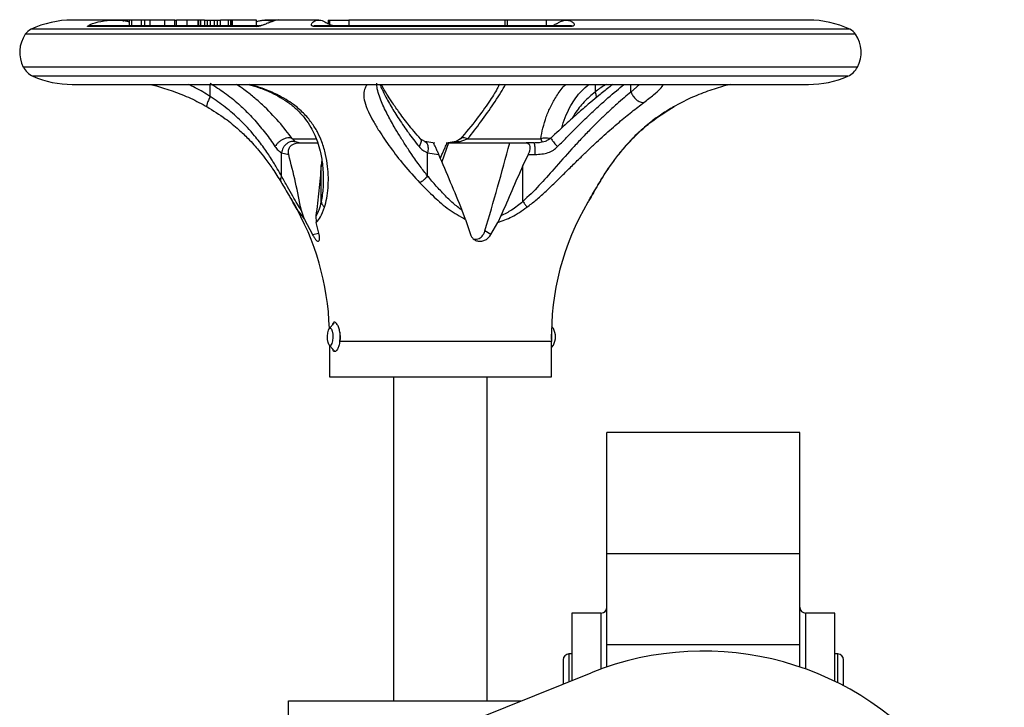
# Model space of a CAD drawing. Header units: millimetres. Extents: x 181 to 1242, y 71 to 1037.
# Tile 3 of 30: x 507 to 676, y 201 to 319. Entities that reach past the tile are written whole.
import ezdxf

# ---------------------------------------------------------------- set-up
doc = ezdxf.new("R2010")
doc.units = ezdxf.units.MM

msp = doc.modelspace()

# ---------------------------------------------------------------- linework, layer by layer
at = {"color": 7, "linetype": 'Continuous', "lineweight": 25}
for p, q in [((523.54, 319.02), (516.34, 319.02)), ((525.1, 319.02), (523.54, 319.02)), ((525.1, 318.8), (525.1, 319.02)), ((525.77, 319.02), (525.1, 319.02)), ((525.77, 318.83), (525.77, 319.02)), ((526.15, 319.02), (525.77, 319.02)), ((526.15, 318.02), (526.15, 319.02)), ((526.54, 319.02), (526.15, 319.02)), ((526.54, 318.02), (526.54, 319.02)), ((528.16, 319.02), (526.54, 319.02)), ((528.16, 318.02), (528.16, 319.02)), ((528.74, 319.02), (528.16, 319.02)), ((529.65, 319.02), (528.74, 319.02)), ((528.74, 318.02), (528.74, 319.02)), ((529.65, 318.02), (529.65, 319.02)), ((532.2, 319.02), (529.65, 319.02)), ((532.2, 318.02), (532.2, 319.02)), ((533.87, 319.02), (532.2, 319.02)), ((533.87, 318.02), (533.87, 319.02)), ((533.87, 319.02), (534.15, 319.02)), ((533.87, 318.02), (533.87, 319.02)), ((533.87, 319.02), (533.87, 319.02)), ((534.15, 318.02), (534.15, 319.02)), ((535.98, 319.02), (534.15, 319.02)), ((535.98, 318.02), (535.98, 319.02)), ((537.87, 319.02), (535.98, 319.02)), ((537.87, 318.02), (537.87, 319.02)), ((538.01, 319.02), (537.87, 319.02)), ((538.01, 318.02), (538.01, 319.02)), ((538.33, 319.02), (538.01, 319.02)), ((538.33, 318.02), (538.33, 319.02)), ((538.98, 319.02), (538.33, 319.02)), ((538.98, 319.02), (538.98, 318.02)), ((538.98, 319.02), (539.47, 319.02)), ((539.47, 318.02), (539.47, 319.02)), ((539.47, 319.02), (539.98, 319.02)), ((539.98, 318.02), (539.98, 319.02)), ((539.98, 319.02), (540.67, 319.02)), ((540.67, 318.02), (540.67, 319.02)), ((540.67, 319.02), (541.19, 319.02)), ((541.19, 318.02), (541.19, 319.02)), ((541.19, 319.02), (541.72, 319.02)), ((541.72, 318.02), (541.72, 319.02)), ((543.08, 319.02), (541.72, 319.02)), ((543.08, 318.02), (543.08, 319.02)), ((543.45, 319.02), (543.08, 319.02)), ((543.45, 318.02), (543.45, 319.02)), ((543.65, 319.02), (543.45, 319.02)), ((543.65, 318.02), (543.65, 319.02)), ((543.68, 319.02), (543.65, 319.02)), ((543.68, 318.02), (543.68, 319.02)), ((543.77, 319.02), (543.68, 319.02)), ((547.89, 319.02), (543.77, 319.02)), ((543.77, 318.02), (543.77, 319.02)), ((547.89, 318.02), (547.89, 319.02)), ((551.92, 319.02), (549.31, 319.02)), ((558.54, 319.02), (551.92, 319.02)), ((560.11, 319.02), (560.11, 318.42)), ((560.11, 319.02), (560.44, 319.02)), ((560.44, 318.28), (560.44, 319.02)), ((560.44, 319.02), (563.69, 319.02)), ((563.69, 319.02), (563.69, 318.02)), ((590.34, 319.02), (563.69, 319.02)), ((590.34, 319.02), (590.34, 318.02)), ((590.78, 319.02), (590.34, 319.02)), ((590.78, 319.02), (590.78, 318.02)), ((597.42, 319.02), (590.78, 319.02)), ((600.89, 319.02), (597.42, 319.02)), ((597.42, 319.02), (597.42, 318.02)), ((642.34, 319.02), (600.89, 319.02)), ((519.46, 318.02), (519, 317.93)), ((547.94, 317.93), (519, 317.93)), ((548.18, 318.02), (519.46, 318.02)), ((547.94, 317.93), (548.18, 318.02)), ((548.19, 318.03), (548.17, 318.02)), ((548.19, 318.02), (548.3, 318.02)), ((557.75, 318.02), (557.64, 317.96)), ((601.86, 317.96), (557.64, 317.96)), ((601.75, 318.02), (557.75, 318.02)), ((601.86, 317.96), (601.75, 318.02)), ((516.34, 308.02), (642.34, 308.02)), ((539.38, 304.25), (539.45, 304.19)), ((554.56, 298.18), (554.05, 298.7)), ((576.67, 298.23), (575.9, 298.71)), ((582.78, 298.71), (582.01, 298.23)), ((582.56, 298.18), (584, 298.7)), ((584, 298.7), (596.51, 298.7)), ((555.16, 298.02), (555.02, 298.06)), ((555.16, 298.02), (558.34, 298.02)), ((578.37, 297.98), (576.65, 298.24)), ((580.71, 298.02), (579.59, 294.8)), ((582.03, 298.24), (580.32, 297.98)), ((580.54, 298.02), (582.56, 298.18)), ((580.54, 298.02), (580.71, 298.02)), ((580.71, 298.02), (591.22, 298.02)), ((591.22, 298.02), (594.04, 298.02)), ((595.41, 298.02), (594.04, 298.02)), ((595.44, 297.94), (595.41, 298.02)), ((595.76, 298.02), (595.58, 298.02)), ((552.14, 292.35), (552.14, 296.34)), ((552.14, 296.34), (553.38, 296.03)), ((559.02, 295.12), (558.94, 294.13)), ((577.15, 292.35), (577.15, 296.34)), ((577.15, 296.34), (579.07, 296.03)), ((579.34, 295.39), (579.61, 296.03)), ((594.34, 296.02), (593.46, 294.13)), ((594.34, 296.02), (595.57, 296.02)), ((558.94, 287.98), (558.94, 294.13)), ((593.46, 287.98), (593.46, 294.13)), ((556.09, 284.92), (555.54, 286.45)), ((583.66, 284.92), (583.08, 286.45)), ((556.09, 284.92), (557.46, 282.34)), ((558.04, 285.54), (558.1, 284.41)), ((583.66, 284.92), (584.48, 282.34)), ((589.7, 285.54), (589.14, 284.41)), ((558.59, 282.34), (558.1, 284.41)), ((587.98, 282.34), (589.14, 284.41)), ((587.98, 282.34), (586.96, 283)), ((561.17, 267.2), (560.32, 266.26)), ((598.68, 266.26), (598.36, 266.61)), ((562.18, 264.62), (562.15, 264.04)), ((560.32, 263.42), (561.04, 262.61)), ((560.34, 263.39), (560.34, 258.02)), ((598.34, 264.06), (562.13, 264.06)), ((598.34, 258.02), (598.34, 264.06)), ((598.34, 263.04), (598.68, 263.42)), ((560.34, 258.02), (570.69, 258.02)), ((570.69, 258.02), (598.34, 258.02)), ((571.34, 258.02), (571.34, 202.58)), ((587.34, 202.58), (587.34, 258.02)), ((640.84, 248.49), (607.84, 248.49)), ((607.84, 227.75), (607.84, 248.49)), ((640.84, 227.75), (640.84, 248.49)), ((607.84, 227.75), (640.84, 227.75)), ((607.84, 212.22), (607.84, 227.75)), ((640.84, 212.22), (640.84, 227.75)), ((606.84, 217.58), (601.84, 217.58)), ((601.84, 217.58), (601.84, 206.04)), ((646.84, 217.58), (641.84, 217.58)), ((646.84, 205.9), (646.84, 217.58)), ((607.84, 212.22), (640.84, 212.22)), ((607.84, 208.36), (607.84, 212.22)), ((640.84, 208.36), (640.84, 212.22)), ((600.34, 209.58), (600.34, 205.44)), ((601.84, 210.58), (601.34, 210.58)), ((647.34, 210.58), (646.84, 210.58)), ((648.34, 205.14), (648.34, 209.58)), ((553.34, 186.58), (605.16, 207.37)), ((553.34, 186.58), (553.34, 202.58)), ((553.34, 202.58), (593.21, 202.58))]:
    msp.add_line(p, q, dxfattribs=at)
at = {"color": 8, "linetype": 'Continuous', "lineweight": 25}
for p, q in [((649.4, 317.46), (509.29, 317.46)), ((650.4, 316.61), (508.28, 316.61)), ((650.72, 310.99), (507.96, 310.99)), ((649.08, 309.44), (509.61, 309.44)), ((539.96, 305.93), (539.96, 308.02)), ((605.82, 308.02), (605.82, 306.72)), ((613.4, 308.02), (611.95, 306.72)), ((611.95, 306.72), (611.95, 308.02)), ((554.05, 298.7), (557.97, 298.7)), ((555.02, 298.06), (554.56, 298.18)), ((557.46, 282.34), (558.54, 282.55)), ((606.84, 208.01), (606.84, 217.58)), ((641.84, 217.58), (641.84, 208.01)), ((601.34, 210.58), (601.34, 205.84)), ((647.34, 205.65), (647.34, 210.58))]:
    msp.add_line(p, q, dxfattribs=at)
at = {"color": 7, "linetype": 'Continuous', "lineweight": 25, "flags": 128}
for points in [[(560.93, 264.71), (560.88, 264.15), (560.76, 263.69), (560.61, 263.41), (560.43, 263.34), (560.25, 263.51), (560.11, 263.87), (560.03, 264.39), (560.01, 264.97), (560.06, 265.53), (560.17, 265.99), (560.33, 266.27), (560.51, 266.33), (560.68, 266.17), (560.82, 265.8), (560.91, 265.29), (560.93, 264.71)], [(562.14, 265.7), (562.15, 265.59), (562.18, 264.62)], [(598.33, 264.41), (598.34, 264.62), (598.33, 265.31)], [(561.42, 262.34), (561.35, 262.35), (561.17, 262.47)]]:
    msp.add_lwpolyline(points, dxfattribs=at)
at = {"color": 7, "linetype": 'Continuous', "lineweight": 25}
for centre, radius, start, end in [((516.34, 302.34), 16.69, 90, 115.0119), ((642.34, 302.34), 16.69, 64.9881, 90), ((510.33, 315.22), 2.47, 115.0119, 145.9341), ((648.35, 315.22), 2.47, 34.0659, 64.9881), ((512.84, 313.52), 5.5, 145.9341, 207.4942), ((645.84, 313.52), 5.5, 332.5058, 34.0659), ((510.98, 312.56), 3.4, 207.4942, 246.1938), ((647.7, 312.56), 3.4, 293.8062, 332.5058), ((516.34, 324.71), 16.69, 246.1938, 270), ((642.34, 324.71), 16.69, 270, 293.8062), ((515.31, 264.98), 45.04, 1.6436, 30.5208), ((643.37, 264.98), 45.04, 149.4627, 181.1782), ((596.12, 264.84), 2.92, 330.966, 29.034), ((606.84, 218.58), 1, 270, 0), ((641.84, 218.58), 1, 180, 270), ((624.34, 159.58), 51.5, 248.1346, 111.8654), ((601.34, 209.58), 1, 90, 180), ((647.34, 209.58), 1, 0, 90)]:
    msp.add_arc(centre, radius, start, end, dxfattribs=at)
for points, knots in [([(519, 317.93), (518.97, 317.93), (518.92, 317.93), (518.93, 317.98), (519.06, 318.09), (519.73, 318.44), (521.25, 318.88), (523.4, 319.08), (525.05, 318.98), (525.99, 318.79), (526.15, 318.76)], [0, 0, 0, 0, 0.020504, 0.040999, 0.078434, 0.155937, 0.408764, 0.67252, 0.943647, 1, 1, 1, 1]), ([(547.89, 318.77), (547.96, 318.8), (548.24, 318.9), (548.7, 318.99), (549.3, 319.04), (549.85, 319), (550.3, 318.91), (550.53, 318.83), (550.61, 318.8)], [0, 0, 0, 0, 0.07188, 0.290736, 0.509437, 0.725376, 0.901056, 1, 1, 1, 1]), ([(552, 319.02), (551.99, 319.02), (551.63, 319.1), (551, 318.93), (550.18, 318.66), (549.59, 318.42), (549.09, 318.22), (548.64, 318.06), (548.35, 317.98), (548.11, 317.93), (547.99, 317.93), (547.94, 317.93)], [0, 0, 0, 0, 0.003051, 0.385104, 0.568944, 0.697636, 0.837419, 0.891167, 0.945295, 0.975902, 1, 1, 1, 1]), ([(557.64, 317.96), (557.6, 317.96), (557.52, 317.97), (557.41, 318), (557.29, 318.07), (557.2, 318.33), (557.52, 318.76), (558.26, 319.07), (558.95, 319.02), (559.51, 318.77), (559.85, 318.57), (560.05, 318.45), (560.12, 318.42)], [0, 0, 0, 0, 0.012064, 0.024107, 0.046681, 0.094095, 0.256174, 0.49852, 0.747514, 0.875427, 0.963229, 1, 1, 1, 1]), ([(599.21, 318.39), (599.37, 318.48), (599.7, 318.67), (600.08, 318.86), (600.48, 318.99), (600.88, 319.04), (601.26, 319), (601.6, 318.89), (601.88, 318.74), (602.09, 318.56), (602.21, 318.39), (602.25, 318.25), (602.23, 318.13), (602.17, 318.04), (602.05, 317.98), (601.95, 317.96), (601.89, 317.96), (601.86, 317.96)], [0, 0, 0, 0, 0.097512, 0.1990162, 0.2993535, 0.4233475, 0.5330619, 0.6210944, 0.7100225, 0.7896897, 0.8550443, 0.8942823, 0.927505, 0.9637207, 0.9818138, 0.9909386, 1, 1, 1, 1]), ([(519.25, 317.98), (519.25, 317.98), (519.26, 317.99), (519.31, 318), (519.35, 318), (519.39, 318.01)], [0, 0, 0, 0, 0.245598, 0.491752, 1, 1, 1, 1]), ([(549.22, 318.27), (549.03, 318.2), (548.72, 318.08), (548.41, 318.04), (548.3, 318.02)], [0, 0, 0, 0, 0.617201, 1, 1, 1, 1]), ([(557.71, 318), (557.71, 318), (557.7, 318), (557.69, 318.01), (557.69, 318.01), (557.69, 318.01)], [0, 0, 0, 0, 0.270053, 0.545384, 1, 1, 1, 1]), ([(561.22, 318.03), (561.21, 318.02), (561.17, 318.02), (561.05, 318.04), (560.65, 318.13), (560.33, 318.3), (560.09, 318.43)], [0, 0, 0, 0, 0.011985, 0.095128, 0.296011, 1, 1, 1, 1]), ([(599.22, 318.4), (599.03, 318.3), (598.73, 318.13), (598.39, 318.06), (598.26, 318.02)], [0, 0, 0, 0, 0.617095, 1, 1, 1, 1]), ([(529.71, 308.02), (530.05, 307.94), (531.25, 307.65), (533.62, 306.88), (536.61, 305.71), (538.5, 304.7), (539.45, 304.19)], [0, 0, 0, 0, 0.1169638, 0.4080682, 0.7037004, 1, 1, 1, 1]), ([(539.96, 308.21), (540.79, 307.68), (542.5, 306.59), (544.68, 304.81), (546.35, 303.22), (547.58, 301.9), (548.53, 300.79), (549.42, 299.67), (550.26, 298.53), (550.77, 297.77), (551.03, 297.38)], [0, 0, 0, 0, 0.1772898, 0.3627158, 0.5201773, 0.6156232, 0.7116124, 0.8076531, 0.9028208, 1, 1, 1, 1]), ([(546.44, 308.02), (547.03, 307.86), (548.43, 307.47), (550.25, 306.7), (552, 305.8), (553.49, 304.83), (554.92, 303.63), (556.17, 302.24), (557.14, 300.78), (557.82, 299.43), (558.35, 298.07), (558.82, 296.44), (559.23, 294.25), (559.27, 292.57), (559.3, 291.64)], [0, 0, 0, 0, 0.063012, 0.149601, 0.217901, 0.290332, 0.371827, 0.464741, 0.55215, 0.624256, 0.683725, 0.761771, 0.867289, 1, 1, 1, 1]), ([(575.91, 298.71), (575.18, 299.56), (573.83, 301.15), (572.25, 303.27), (571.04, 305), (570.1, 306.47), (569.49, 307.47), (569.28, 307.95), (569.25, 308.02)], [0, 0, 0, 0, 0.245399, 0.455481, 0.630672, 0.779027, 0.963398, 1, 1, 1, 1]), ([(589.44, 308.08), (589.32, 307.83), (588.9, 306.93), (587.61, 304.93), (585.55, 302.01), (583.69, 299.8), (582.72, 298.64)], [0, 0, 0, 0, 0.101831, 0.365019, 0.665161, 1, 1, 1, 1]), ([(611.95, 306.72), (611.56, 306.4), (610.78, 305.75), (609.4, 304.54), (607.95, 303.22), (606.4, 301.74), (604.91, 300.26), (603.37, 298.65), (601.31, 296.43), (598.94, 293.77), (596.23, 290.65), (594.39, 288.88), (593.46, 287.98)], [0, 0, 0, 0, 0.068749, 0.140597, 0.234062, 0.306825, 0.390448, 0.473041, 0.554975, 0.722941, 0.860129, 1, 1, 1, 1]), ([(608.82, 308.02), (608.59, 307.85), (607.82, 307.26), (606.56, 306.24), (604.96, 304.9), (603.15, 303.34), (600.85, 301.27), (599.12, 299.66), (598.16, 298.77)], [0, 0, 0, 0, 0.067233, 0.228632, 0.357215, 0.518954, 0.733224, 1, 1, 1, 1]), ([(611.95, 306.72), (612.05, 306.49), (612.2, 306.14), (612.55, 305.71), (612.86, 305.41), (613.2, 305.18), (613.54, 305.02), (613.87, 304.94), (614.06, 304.95), (614.16, 304.95)], [0, 0, 0, 0, 0.233248, 0.36102, 0.492785, 0.625531, 0.756113, 0.881677, 1, 1, 1, 1]), ([(628.97, 308.02), (628.63, 307.94), (627.43, 307.65), (625.06, 306.88), (622.07, 305.71), (620.18, 304.7), (619.23, 304.19)], [0, 0, 0, 0, 0.116964, 0.408068, 0.7037, 1, 1, 1, 1]), ([(552.14, 292.35), (551.9, 292.76), (551.37, 293.73), (550.38, 295.35), (549.11, 297.24), (547.35, 299.53), (545.18, 301.88), (542.62, 304.13), (540.83, 305.34), (539.96, 305.93)], [0, 0, 0, 0, 0.085777, 0.197118, 0.32779, 0.471739, 0.673199, 0.841445, 1, 1, 1, 1]), ([(539.36, 304.22), (540.44, 303.55), (542.39, 302.35), (544.67, 300.46), (546.27, 298.94), (547.39, 297.75), (548.35, 296.64), (549.44, 295.28), (550.76, 293.44), (551.6, 292.07), (552.08, 291.31)], [0, 0, 0, 0, 0.189215, 0.342483, 0.45971, 0.540675, 0.607925, 0.706037, 0.836508, 1, 1, 1, 1]), ([(594.13, 287), (594.65, 287.41), (595.72, 288.22), (597.24, 289.59), (598.72, 291), (600.21, 292.47), (601.76, 294), (603.28, 295.48), (604.72, 296.88), (606.04, 298.12), (607.35, 299.32), (608.64, 300.46), (610.23, 301.82), (612.13, 303.39), (613.48, 304.42), (614.16, 304.95)], [0, 0, 0, 0, 0.070605, 0.143458, 0.216525, 0.286811, 0.363598, 0.446603, 0.511594, 0.577864, 0.642752, 0.705937, 0.770244, 0.883507, 1, 1, 1, 1]), ([(619.23, 304.19), (618.89, 303.98), (618.2, 303.58), (617.22, 302.94), (616.28, 302.29), (614.89, 301.24), (613.17, 299.77), (611.27, 297.83), (609.65, 295.89), (608.36, 294.12), (607.33, 292.55), (606.78, 291.63), (606.51, 291.18)], [0, 0, 0, 0, 0.0588446, 0.1169768, 0.1745126, 0.2315548, 0.3813489, 0.5274125, 0.6665938, 0.801176, 0.9027775, 1, 1, 1, 1]), ([(606.6, 291.31), (607.11, 292.12), (607.96, 293.49), (609.17, 295.17), (609.91, 296.12), (610.33, 296.63), (610.85, 297.24), (611.83, 298.35), (613.52, 300.04), (615.99, 302.14), (618.13, 303.48), (619.32, 304.22)], [0, 0, 0, 0, 0.174218, 0.293804, 0.359622, 0.378461, 0.406632, 0.493836, 0.62196, 0.790713, 1, 1, 1, 1]), ([(554.05, 298.7), (553.97, 298.75), (553.8, 298.85), (553.44, 298.91), (553, 298.86), (552.51, 298.7), (552.02, 298.43), (551.6, 298.1), (551.26, 297.74), (551.11, 297.5), (551.03, 297.38)], [0, 0, 0, 0, 0.110157, 0.232114, 0.363436, 0.499995, 0.636556, 0.76788, 0.88984, 1, 1, 1, 1]), ([(554.56, 298.18), (554.45, 298.21), (554.22, 298.28), (553.84, 298.26), (553.44, 298.14), (553.04, 297.9), (552.69, 297.57), (552.42, 297.17), (552.23, 296.76), (552.17, 296.47), (552.14, 296.34)], [0, 0, 0, 0, 0.11302, 0.235716, 0.365832, 0.500001, 0.63417, 0.764285, 0.88698, 1, 1, 1, 1]), ([(598.26, 298.86), (598.09, 298.73), (597.73, 298.44), (596.77, 298.08), (595.97, 298.02), (595.42, 297.98)], [0, 0, 0, 0, 0.209931, 0.449445, 1, 1, 1, 1]), ([(551.03, 297.38), (551.2, 297.16), (551.55, 296.7), (551.94, 296.46), (552.14, 296.34)], [0, 0, 0, 0, 0.483828, 1, 1, 1, 1]), ([(553.38, 296.03), (553.35, 296.23), (553.28, 296.63), (553.46, 297.21), (553.82, 297.64), (554.34, 297.92), (554.8, 298.02), (555.09, 298.02), (555.16, 298.02)], [0, 0, 0, 0, 0.200698, 0.40272, 0.576631, 0.732904, 0.944303, 1, 1, 1, 1]), ([(575.68, 297.38), (575.89, 297.16), (576.31, 296.7), (576.86, 296.46), (577.15, 296.34)], [0, 0, 0, 0, 0.483818, 1, 1, 1, 1]), ([(579.07, 296.03), (578.99, 296.23), (578.81, 296.63), (578.55, 297.21), (578.35, 297.64), (578.21, 297.92), (578.16, 298.02), (578.14, 298.02), (578.14, 298.02)], [0, 0, 0, 0, 0.2007, 0.402725, 0.576638, 0.732913, 0.944315, 1, 1, 1, 1]), ([(579.61, 296.03), (579.7, 296.23), (579.87, 296.63), (580.13, 297.21), (580.33, 297.64), (580.47, 297.92), (580.53, 298.02), (580.54, 298.02), (580.54, 298.02)], [0, 0, 0, 0, 0.200698, 0.40272, 0.576631, 0.732904, 0.944303, 1, 1, 1, 1]), ([(586.96, 283), (587.69, 285.48), (589.16, 290.45), (590.53, 295.5), (591.22, 298.02)], [0, 0, 0, 0, 0.499761, 1, 1, 1, 1]), ([(594.04, 298.02), (594.16, 298.01), (594.4, 297.97), (594.62, 297.67), (594.68, 297.23), (594.61, 296.72), (594.47, 296.31), (594.36, 296.08), (594.34, 296.02)], [0, 0, 0, 0, 0.206366, 0.413837, 0.597362, 0.765814, 0.944177, 1, 1, 1, 1]), ([(595.57, 296.02), (596.33, 296.08), (597.41, 296.15), (598.68, 296.75), (599.16, 297.17), (599.39, 297.38)], [0, 0, 0, 0, 0.538689, 0.774233, 1, 1, 1, 1]), ([(555.54, 286.45), (555.22, 288.06), (554.57, 291.27), (553.78, 294.44), (553.38, 296.03)], [0, 0, 0, 0, 0.499802, 1, 1, 1, 1]), ([(583.08, 286.45), (582.42, 288.06), (581.09, 291.27), (579.75, 294.44), (579.07, 296.03)], [0, 0, 0, 0, 0.499802, 1, 1, 1, 1]), ([(558.94, 294.13), (558.81, 292.7), (558.55, 289.84), (558.21, 286.97), (558.04, 285.54)], [0, 0, 0, 0, 0.499897, 1, 1, 1, 1]), ([(593.46, 294.13), (592.82, 292.7), (591.54, 289.84), (590.32, 286.97), (589.7, 285.54)], [0, 0, 0, 0, 0.499897, 1, 1, 1, 1]), ([(552.14, 292.35), (552.09, 292.24), (551.99, 292.01), (551.95, 291.69), (552.01, 291.4), (552.12, 291.26), (552.17, 291.18)], [0, 0, 0, 0, 0.246673, 0.500004, 0.753332, 1, 1, 1, 1]), ([(555.54, 286.45), (555.32, 286.81), (554.83, 287.56), (554.04, 288.95), (553.15, 290.57), (552.49, 291.73), (552.14, 292.35)], [0, 0, 0, 0, 0.20957, 0.445342, 0.708554, 1, 1, 1, 1]), ([(577.15, 292.35), (577.06, 292.24), (576.87, 292.01), (576.53, 291.69), (576.17, 291.4), (575.93, 291.26), (575.81, 291.18)], [0, 0, 0, 0, 0.246671, 0.5, 0.753329, 1, 1, 1, 1]), ([(583.08, 286.45), (582.55, 286.86), (581.47, 287.68), (580.02, 289.12), (578.57, 290.68), (577.64, 291.77), (577.15, 292.35)], [0, 0, 0, 0, 0.238424, 0.480603, 0.726963, 1, 1, 1, 1]), ([(552.03, 291.39), (552.52, 290.55), (553.17, 289.46), (553.76, 288.46), (553.9, 288.23)], [0, 0, 0, 0, 0.77148, 1, 1, 1, 1]), ([(575.81, 291.18), (576.62, 290.37), (578.21, 288.78), (580.75, 286.53), (582.69, 285.46), (583.66, 284.92)], [0, 0, 0, 0, 0.346303, 0.671894, 1, 1, 1, 1]), ([(606.51, 291.18), (605.97, 290.25), (605.31, 289.09), (604.69, 288.08), (604.57, 287.87)], [0, 0, 0, 0, 0.79877, 1, 1, 1, 1]), ([(604.78, 288.23), (604.92, 288.46), (605.51, 289.46), (606.16, 290.55), (606.65, 291.39)], [0, 0, 0, 0, 0.22852, 1, 1, 1, 1]), ([(553.55, 288.81), (553.62, 288.7), (553.81, 288.36), (553.99, 288.07), (554.12, 287.86)], [0, 0, 0, 0, 0.3181157, 1, 1, 1, 1]), ([(558.94, 287.98), (558.81, 287.47), (558.57, 286.51), (558.21, 285.85), (558.04, 285.54)], [0, 0, 0, 0, 0.538526, 1, 1, 1, 1]), ([(558.1, 284.41), (558.35, 284.69), (558.91, 285.31), (559.3, 286.41), (559.51, 287)], [0, 0, 0, 0, 0.462276, 1, 1, 1, 1]), ([(558.94, 287.98), (558.98, 287.81), (559.07, 287.46), (559.36, 287.16), (559.51, 287)], [0, 0, 0, 0, 0.477413, 1, 1, 1, 1]), ([(589.14, 284.41), (589.96, 284.69), (591.72, 285.31), (593.29, 286.41), (594.13, 287)], [0, 0, 0, 0, 0.464477, 1, 1, 1, 1]), ([(593.46, 287.98), (592.83, 287.47), (591.65, 286.52), (590.32, 285.85), (589.7, 285.54)], [0, 0, 0, 0, 0.53696, 1, 1, 1, 1]), ([(593.46, 287.98), (593.59, 287.81), (593.85, 287.46), (594.04, 287.16), (594.13, 287)], [0, 0, 0, 0, 0.478701, 1, 1, 1, 1]), ([(557.46, 282.34), (557.56, 282.16), (557.76, 281.78), (558.05, 281.38), (558.31, 281.17), (558.51, 281.17), (558.65, 281.4), (558.69, 281.8), (558.63, 282.16), (558.59, 282.34)], [0, 0, 0, 0, 0.144553, 0.289179, 0.432328, 0.574993, 0.717626, 0.860285, 1, 1, 1, 1]), ([(584.48, 282.34), (584.56, 282.16), (584.72, 281.78), (585.21, 281.38), (585.8, 281.17), (586.45, 281.17), (587.07, 281.4), (587.62, 281.8), (587.86, 282.16), (587.98, 282.34)], [0, 0, 0, 0, 0.144553, 0.289179, 0.432328, 0.574994, 0.717627, 0.860286, 1, 1, 1, 1]), ([(585, 281.6), (585.18, 281.58), (585.52, 281.52), (585.97, 281.64), (586.35, 281.87), (586.52, 282.09), (586.6, 282.21)], [0, 0, 0, 0, 0.259151, 0.494737, 0.737337, 1, 1, 1, 1]), ([(586.6, 282.21), (586.7, 282.38), (586.83, 282.61), (586.93, 282.91), (586.96, 283)], [0, 0, 0, 0, 0.705269, 1, 1, 1, 1]), ([(562.13, 264.06), (562.16, 264.32), (562.22, 264.85), (562.15, 265.67), (561.96, 266.42), (561.69, 266.99), (561.39, 267.32), (561.12, 267.36), (560.94, 267.2), (560.87, 266.94), (560.85, 266.85)], [0, 0, 0, 0, 0.126915, 0.259768, 0.392567, 0.526782, 0.662023, 0.795776, 0.927922, 1, 1, 1, 1]), ([(562.13, 264.06), (562.08, 263.8), (561.99, 263.28), (561.73, 262.71), (561.45, 262.36), (561.18, 262.31), (560.99, 262.46), (560.92, 262.7), (560.89, 262.78)], [0, 0, 0, 0, 0.18396, 0.367891, 0.552273, 0.735632, 0.917823, 1, 1, 1, 1])]:
    msp.add_open_spline(points, degree=3, knots=knots, dxfattribs=at)
at = {"color": 8, "linetype": 'Continuous', "lineweight": 25}
for points, knots in [([(539.96, 305.93), (539.12, 306.47), (537.91, 307.25), (536.61, 307.84), (536.21, 308.02)], [0, 0, 0, 0, 0.694333, 1, 1, 1, 1]), ([(554.05, 298.7), (553.29, 299.68), (551.74, 301.68), (549.43, 304.06), (547.37, 305.87), (545.9, 307.04), (544.87, 307.73), (544.44, 308.02)], [0, 0, 0, 0, 0.292067, 0.5958, 0.741391, 0.890618, 1, 1, 1, 1]), ([(559.51, 287), (559.65, 287.51), (559.93, 288.55), (560.13, 290.3), (560.19, 292.13), (560.07, 294.05), (559.73, 296.11), (559.14, 298.08), (558.32, 299.91), (557.29, 301.56), (555.94, 303.14), (554.43, 304.44), (552.89, 305.48), (551.38, 306.31), (549.72, 307.04), (548.15, 307.62), (547.14, 307.9), (546.71, 308.02)], [0, 0, 0, 0, 0.067895, 0.137994, 0.207566, 0.279391, 0.358959, 0.445876, 0.516071, 0.587567, 0.665225, 0.744846, 0.795326, 0.851653, 0.910324, 0.961962, 1, 1, 1, 1]), ([(566.87, 308.02), (566.83, 307.99), (566.64, 307.81), (566.35, 307.28), (566.15, 306.38), (566.33, 305.02), (566.92, 303.46), (567.8, 301.76), (569.03, 299.73), (570.74, 297.25), (573.05, 294.21), (574.88, 292.2), (575.81, 291.18)], [0, 0, 0, 0, 0.0145988, 0.0708677, 0.1706208, 0.2699622, 0.3841914, 0.4803294, 0.5676458, 0.7113799, 0.8531999, 1, 1, 1, 1]), ([(577.15, 292.35), (576.71, 292.9), (575.77, 294.12), (574.54, 295.88), (573.38, 297.62), (572.37, 299.22), (571.51, 300.65), (570.81, 301.89), (570.19, 303.03), (569.62, 304.18), (569.08, 305.43), (568.67, 306.65), (568.44, 307.62), (568.47, 308.08), (568.47, 308.22)], [0, 0, 0, 0, 0.091502, 0.200247, 0.286814, 0.378412, 0.468388, 0.535463, 0.600074, 0.681304, 0.760244, 0.860004, 0.957918, 1, 1, 1, 1]), ([(568.99, 308.02), (569.09, 307.77), (569.31, 307.22), (569.75, 306.31), (570.29, 305.31), (570.89, 304.27), (571.55, 303.2), (572.27, 302.08), (573.05, 300.93), (573.87, 299.76), (574.73, 298.59), (575.36, 297.79), (575.68, 297.38)], [0, 0, 0, 0, 0.088735, 0.187534, 0.289174, 0.393778, 0.488262, 0.589518, 0.697599, 0.794113, 0.894955, 1, 1, 1, 1]), ([(584, 298.7), (584.78, 299.69), (586.41, 301.76), (588.5, 304.79), (589.92, 306.94), (590.4, 307.91), (590.45, 308.02)], [0, 0, 0, 0, 0.293001, 0.616903, 0.953325, 1, 1, 1, 1]), ([(596.51, 298.7), (596.62, 299.33), (596.86, 300.6), (597.43, 302.46), (598.19, 304.29), (599.21, 306.07), (600.07, 307.33), (600.7, 307.95), (600.78, 308.02)], [0, 0, 0, 0, 0.1836176, 0.376379, 0.5636478, 0.7573811, 0.9697764, 1, 1, 1, 1]), ([(599.39, 297.38), (599.98, 297.98), (601.18, 299.21), (602.99, 301.02), (604.79, 302.77), (606.96, 304.8), (609.01, 306.6), (610.35, 307.67), (610.79, 308.02)], [0, 0, 0, 0, 0.152051, 0.308377, 0.468302, 0.61647, 0.873265, 1, 1, 1, 1]), ([(600.11, 300.57), (600.15, 300.71), (600.33, 301.48), (600.83, 302.77), (601.84, 304.8), (603.06, 306.6), (604.34, 307.67), (604.76, 308.02)], [0, 0, 0, 0, 0.0508665, 0.270188, 0.4736705, 0.8260777, 1, 1, 1, 1]), ([(605.82, 306.72), (605.49, 306.46), (604.81, 305.92), (603.91, 305.02), (603.09, 304.07), (602.38, 303.1), (602, 302.43), (601.82, 302.13)], [0, 0, 0, 0, 0.200359, 0.403998, 0.611262, 0.822479, 1, 1, 1, 1]), ([(607.8, 308.02), (607.68, 307.96), (606.92, 307.59), (606.32, 307.12), (605.82, 306.72)], [0, 0, 0, 0, 0.161699, 1, 1, 1, 1]), ([(605.82, 306.72), (605.89, 306.49), (606, 306.14), (605.97, 305.84), (605.96, 305.74)], [0, 0, 0, 0, 0.658689, 1, 1, 1, 1]), ([(614.16, 304.95), (614.74, 305.39), (615.89, 306.27), (616.96, 307.25), (617.49, 307.82), (617.47, 308.01), (617.47, 308.02)], [0, 0, 0, 0, 0.333667, 0.658683, 0.981527, 1, 1, 1, 1]), ([(539.96, 305.93), (539.84, 305.7), (539.66, 305.36), (539.49, 304.94), (539.39, 304.66), (539.34, 304.44), (539.32, 304.28), (539.36, 304.26), (539.38, 304.25)], [0, 0, 0, 0, 0.2837847, 0.4372096, 0.5940955, 0.7509814, 0.9044064, 1, 1, 1, 1]), ([(575.9, 298.7), (575.91, 298.69), (576, 298.63), (576.04, 298.42), (576.03, 298.1), (575.9, 297.74), (575.75, 297.5), (575.68, 297.38)], [0, 0, 0, 0, 0.028506, 0.293839, 0.548998, 0.785962, 1, 1, 1, 1]), ([(582.56, 298.18), (582.48, 298.21), (582.3, 298.27), (582.12, 298.28), (582.04, 298.23), (582.03, 298.23)], [0, 0, 0, 0, 0.450224, 0.938992, 1, 1, 1, 1]), ([(584, 298.7), (583.88, 298.75), (583.63, 298.85), (583.27, 298.9), (582.96, 298.87), (582.84, 298.75), (582.78, 298.7)], [0, 0, 0, 0, 0.227481, 0.479329, 0.750516, 1, 1, 1, 1]), ([(598.16, 298.72), (598.08, 298.75), (597.84, 298.83), (597.41, 298.86), (596.92, 298.83), (596.64, 298.75), (596.51, 298.7)], [0, 0, 0, 0, 0.145969, 0.453366, 0.739922, 1, 1, 1, 1]), ([(596.51, 298.7), (596.55, 298.59), (596.64, 298.35), (596.77, 298.24), (596.84, 298.18)], [0, 0, 0, 0, 0.472879, 1, 1, 1, 1]), ([(598.26, 298.84), (598.25, 298.83), (598.24, 298.81), (598.34, 298.64), (598.53, 298.39), (598.79, 298.06), (599.08, 297.72), (599.29, 297.49), (599.39, 297.38)], [0, 0, 0, 0, 0.143603, 0.326693, 0.509784, 0.686226, 0.85071, 1, 1, 1, 1]), ([(576.66, 298.22), (576.73, 298.2), (576.88, 298.13), (577.06, 297.9), (577.19, 297.57), (577.24, 297.17), (577.23, 296.76), (577.17, 296.47), (577.15, 296.34)], [0, 0, 0, 0, 0.147747, 0.3280554, 0.5083639, 0.6832242, 0.8481137, 1, 1, 1, 1]), ([(595.57, 296.02), (595.57, 296.29), (595.57, 296.81), (595.53, 297.46), (595.48, 297.87), (595.45, 297.92), (595.44, 297.94)], [0, 0, 0, 0, 0.290906, 0.581812, 0.872718, 1, 1, 1, 1]), ([(559.27, 292.15), (559.28, 291.55), (559.3, 290.09), (559.07, 288.76), (558.94, 287.98)], [0, 0, 0, 0, 0.412651, 1, 1, 1, 1]), ([(554.12, 287.86), (554.42, 287.34), (555.08, 286.19), (555.74, 285.37), (556.09, 284.92)], [0, 0, 0, 0, 0.452309, 1, 1, 1, 1])]:
    msp.add_open_spline(points, degree=3, knots=knots, dxfattribs=at)

doc.saveas('drawing.dxf')
